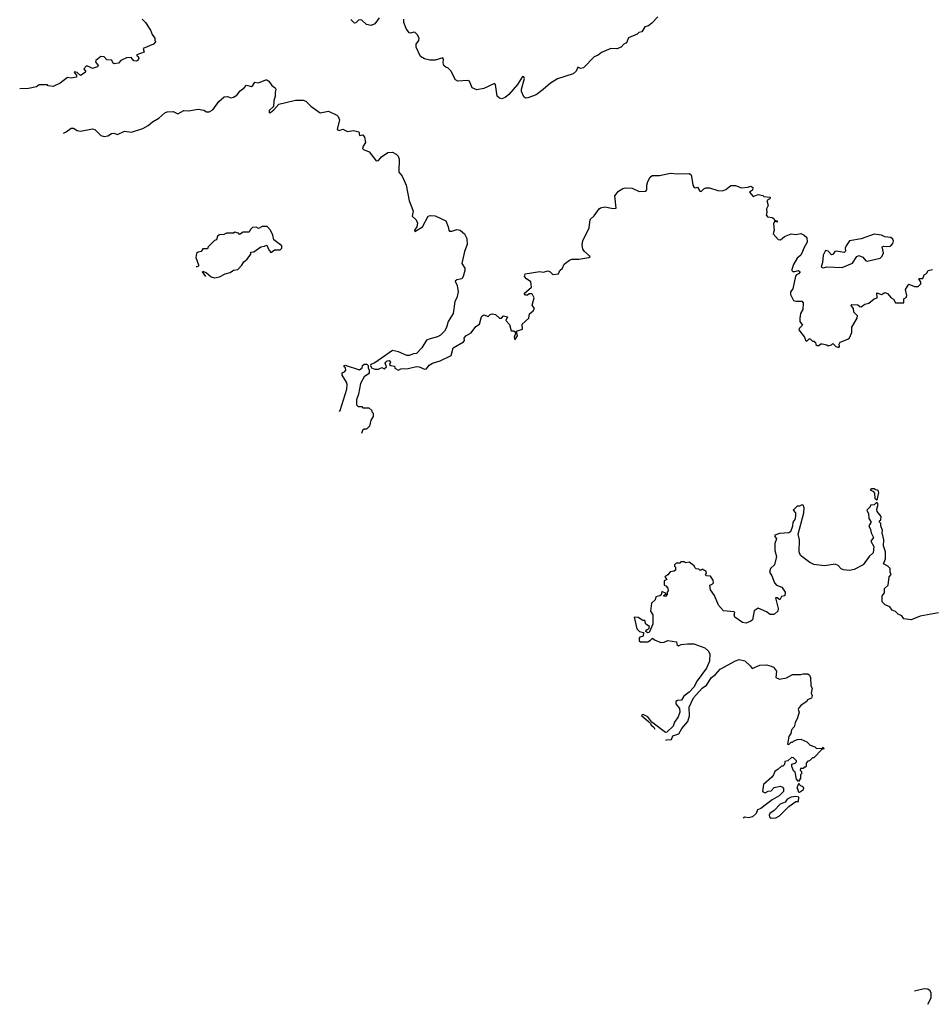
# Model space of a CAD drawing. Extents: x 1985742 to 2252716, y 78271 to 266492.
# Tile 1 of 250: x 2054112 to 2061804, y 115722 to 124020. Entities that reach past the tile are written whole.
import ezdxf

# ---------------------------------------------------------------- set-up
doc = ezdxf.new("R2010")
doc.units = 0

msp = doc.modelspace()

# ---------------------------------------------------------------- linework, layer by layer
at = {"layer": '0CON10XD'}
for points in [[(2055143.8, 124025), (2055172.5, 123995), (2055215, 123932.5), (2055227.5, 123895), (2055250, 123865), (2055250, 123845), (2055260, 123835), (2055240, 123815), (2055153.6, 123776.4), (2055160, 123745), (2055100, 123725), (2055100, 123715), (2055110, 123710), (2055115.8, 123695), (2055106.2, 123675), (2055095, 123670), (2055075, 123673.8), (2055050.7, 123700.7), (2055011.2, 123698.8), (2054963.3, 123676.7), (2054945, 123652.5), (2054909.3, 123649.3), (2054897.5, 123655), (2054888, 123678), (2054845, 123682.5), (2054825, 123707.5), (2054795, 123710), (2054753, 123677), (2054750, 123665), (2054772.5, 123635), (2054767.5, 123622.5), (2054725, 123607.5), (2054698.3, 123621.7), (2054675, 123630), (2054652.5, 123605), (2054666.4, 123586.4), (2054663.3, 123575), (2054625, 123550), (2054596.1, 123576.1), (2054575, 123580), (2054570, 123575), (2054591.7, 123551.7), (2054590, 123535), (2054545, 123526.7), (2054515, 123532.5), (2054454.1, 123485.9), (2054395, 123457.5), (2054353, 123463), (2054345, 123470), (2054275, 123470), (2054252.5, 123455), (2054185, 123439.2), (2054111.6, 123437.4)], [(2057142.2, 124035), (2057105, 123983.8), (2057075, 123972), (2057035, 123980), (2056996.2, 124015), (2056985, 124018), (2056967.5, 124015), (2056945, 123992.5), (2056935, 123990), (2056901.7, 124021.7)], [(2059490, 124045), (2059440, 123990), (2059411.2, 123968.8), (2059380.6, 123959.4), (2059355, 123917.5), (2059329.3, 123910.7), (2059315, 123897.5), (2059243.6, 123866.4), (2059227.5, 123825), (2059205, 123812.5), (2059181.2, 123788.8), (2059145, 123773.3), (2059095, 123777.5), (2059015, 123742.5), (2058988.3, 123721.7), (2058954.2, 123705.8), (2058864.5, 123615.5), (2058838, 123608), (2058815, 123620), (2058801.2, 123585), (2058776.2, 123565), (2058645, 123522), (2058585, 123486.2), (2058525, 123431.2), (2058465, 123388), (2058395, 123361.2), (2058375, 123360), (2058360.7, 123370.7), (2058341.2, 123415), (2058341.2, 123435), (2058365.7, 123524.3), (2058359.7, 123539.7), (2058349.7, 123540.3), (2058307.1, 123475), (2058235, 123388.8), (2058205, 123363.8), (2058175, 123353.8), (2058155, 123357.5), (2058136.4, 123376.4), (2058123, 123473), (2058115, 123482.5), (2058025, 123440), (2057965, 123430), (2057926.7, 123445), (2057901.7, 123501.7), (2057885, 123506.7), (2057805, 123502.5), (2057785, 123512.5), (2057745, 123590), (2057720, 123615), (2057705, 123617.5), (2057687.5, 123635), (2057680, 123655), (2057683.8, 123685), (2057677.5, 123697.5), (2057615, 123680), (2057567.7, 123677.7), (2057525, 123689.2), (2057489.7, 123709.7), (2057452.5, 123787.5), (2057454.2, 123815), (2057476.7, 123845), (2057477.5, 123865), (2057461.2, 123895), (2057445, 123910.8), (2057435, 123914.3), (2057405, 123905.8), (2057395, 123910), (2057369.2, 123945), (2057350, 123995), (2057350.8, 124025)], [(2054481.3, 123064.7), (2054502.5, 123075), (2054545, 123105.8), (2054565, 123106), (2054595, 123086.2), (2054625, 123081.4), (2054725, 123100.6), (2054745, 123093.8), (2054795, 123043.8), (2054825, 123034.2), (2054855, 123042), (2054885, 123060), (2054905, 123062.5), (2054935, 123053.3), (2054995, 123079.2), (2055055, 123071.9), (2055148.3, 123101.7), (2055195, 123127.5), (2055231.1, 123158.9), (2055285, 123191.1), (2055335, 123234.4), (2055355, 123244.4), (2055405, 123247.5), (2055445, 123226.2), (2055495, 123254), (2055535, 123252.5), (2055615, 123267.1), (2055665, 123258), (2055685, 123244.2), (2055707.3, 123242.7), (2055739.7, 123260.3), (2055790.4, 123329.6), (2055835, 123370), (2055863.4, 123373.4), (2055895, 123362), (2055915, 123368.1), (2055940.6, 123385), (2055969.5, 123420.5), (2056004.3, 123445), (2056022.1, 123467.9), (2056065, 123457.1), (2056077.1, 123465), (2056095, 123494), (2056125, 123488.6), (2056185, 123511.8), (2056195, 123512.7), (2056211.9, 123501.9), (2056235.7, 123465), (2056265.4, 123445.4), (2056270, 123435), (2056263.6, 123405), (2056266.2, 123375), (2056252.9, 123335), (2056252.3, 123287.7), (2056214.4, 123255), (2056213.8, 123235), (2056225, 123236.7), (2056255, 123260), (2056295, 123308.8), (2056355, 123321.4), (2056437.2, 123342.8), (2056501.2, 123341.2), (2056522.5, 123332.5), (2056565, 123292), (2056643.8, 123235), (2056715, 123249.4), (2056785, 123214), (2056795.8, 123205), (2056807.8, 123175), (2056787.5, 123095), (2056805, 123087.5), (2056835, 123097.5), (2056875, 123078.5), (2056925, 123086.9), (2056970, 123075), (2056975, 123043.8), (2057005, 123050), (2057019.3, 123029.3), (2057026.9, 122985), (2057005.6, 122955), (2057000.8, 122935), (2057010, 122925), (2057056.5, 122906.5), (2057115, 122830), (2057135, 122833.8), (2057160, 122865), (2057215, 122900), (2057255, 122902.5), (2057285, 122887.5), (2057300.7, 122870.7), (2057311.2, 122845), (2057307.5, 122735), (2057335, 122700), (2057368.8, 122625), (2057394.3, 122494.3), (2057416.8, 122436.8)], [(2057416.8, 122436.8), (2057427.5, 122405), (2057420, 122365), (2057454.3, 122334.3), (2057466, 122305), (2057458.8, 122275), (2057440, 122245), (2057443.6, 122233.6), (2057506.2, 122275), (2057555, 122363.3), (2057575, 122370), (2057615, 122367.5), (2057703.8, 122325), (2057724, 122275), (2057727.5, 122245), (2057735, 122237.5), (2057755, 122238), (2057795, 122252.9), (2057823.3, 122245), (2057862, 122215), (2057880.8, 122175), (2057882.5, 122125), (2057860, 122065), (2057837.5, 121965), (2057863.3, 121925), (2057863.8, 121905), (2057850, 121855), (2057837.5, 121835), (2057795, 121826.7), (2057783.3, 121815), (2057800, 121780), (2057807.7, 121727.7), (2057795.8, 121675), (2057780, 121645), (2057765.8, 121544.2), (2057722.3, 121477.7), (2057708.8, 121425), (2057691.2, 121395), (2057657.9, 121362.1), (2057633.1, 121346.9), (2057571.2, 121331.2), (2057540.5, 121319.5), (2057500, 121255), (2057455, 121208), (2057430, 121205), (2057395, 121188.8), (2057375, 121188.8), (2057305, 121220), (2057255, 121232.5), (2057105, 121127.5), (2057070, 121115), (2057067.5, 121105), (2057077, 121087), (2057105, 121073.3), (2057136.1, 121073.9), (2057165, 121087.5), (2057185, 121077.5), (2057202.5, 121095), (2057192.5, 121125), (2057197.5, 121135), (2057210, 121145), (2057225, 121146.7), (2057237.5, 121135), (2057230, 121115), (2057240, 121105), (2057270, 121100), (2057275, 121082.5), (2057305, 121067.5), (2057323.6, 121076.4), (2057385, 121080.8), (2057455, 121096.2), (2057480, 121095), (2057524.1, 121074.1), (2057541.7, 121078.3), (2057563, 121107), (2057590, 121125), (2057655, 121145.8), (2057749.5, 121190.5), (2057764.6, 121255.4), (2057853.8, 121305), (2057860, 121315), (2057859.2, 121335), (2057871.1, 121355), (2057917.8, 121382.2), (2057955, 121434), (2057986.2, 121455), (2058001.7, 121508.3), (2058008.3, 121521.7), (2058025, 121532.5), (2058061.7, 121518.3), (2058077.5, 121535), (2058095, 121541.2), (2058122.5, 121535), (2058155.9, 121504.1), (2058172.5, 121505), (2058190, 121525), (2058222.5, 121515), (2058210, 121485), (2058240, 121450), (2058255, 121397.5), (2058276.4, 121396.4), (2058292.5, 121385), (2058280, 121345), (2058285, 121322.5), (2058306.2, 121355), (2058300, 121395), (2058349.3, 121410.7), (2058347.5, 121455), (2058403.3, 121505), (2058409.3, 121540.7), (2058440, 121565), (2058450, 121585), (2058432.5, 121615), (2058448, 121675), (2058433, 121703), (2058425, 121710), (2058405, 121710), (2058391.7, 121698.3), (2058375, 121697.5), (2058363.6, 121713.6), (2058426.7, 121765), (2058419.5, 121809.5), (2058382.5, 121835), (2058367.5, 121855), (2058371.7, 121878.3), (2058495, 121896.7), (2058525, 121893.3), (2058565, 121903.3), (2058582.5, 121895), (2058605, 121872.5), (2058652.5, 121877.5), (2058663.3, 121905), (2058686.2, 121925), (2058700.7, 121959.3), (2058745, 121992.5), (2058765, 122002.5), (2058825, 122002.5), (2058910, 122015), (2058920, 122025), (2058873.3, 122065), (2058858.8, 122085), (2058852, 122125), (2058858.8, 122155), (2058911.9, 122265), (2058921.2, 122335), (2058955, 122368), (2058995, 122426.2), (2059007.5, 122435), (2059045, 122443.1), (2059115, 122429.2), (2059138, 122432), (2059128, 122535), (2059160, 122575), (2059195, 122596.9), (2059215, 122601.9), (2059275, 122599.2), (2059332.6, 122572.6), (2059388.8, 122575), (2059397.1, 122585), (2059396.5, 122625), (2059405, 122656.7), (2059425, 122694), (2059443.6, 122706.4), (2059505, 122706.9), (2059597.7, 122727.7), (2059655, 122720), (2059755, 122722.5), (2059767.5, 122715), (2059775, 122700), (2059786.7, 122626.7), (2059795, 122610), (2059805, 122602.5), (2059825, 122607.5), (2059843.3, 122575), (2059855, 122571.2), (2059877.5, 122595), (2059895, 122603.3), (2059925, 122602.5), (2059995, 122580), (2060035, 122578.8), (2060065, 122588.8), (2060106.1, 122623.9), (2060145, 122622), (2060195, 122602), (2060250.3, 122609.7), (2060275, 122615.8), (2060291.2, 122605), (2060288.1, 122581.9), (2060262.5, 122565), (2060295, 122530), (2060335, 122546.2), (2060375, 122537.5), (2060385, 122530), (2060437.5, 122525), (2060435, 122510), (2060410, 122495), (2060420, 122455), (2060407.5, 122425), (2060410, 122395), (2060402.5, 122375), (2060415, 122357.5), (2060455, 122353.3), (2060467.5, 122345), (2060475, 122330), (2060497.5, 122325), (2060495, 122312.5), (2060475, 122320), (2060465, 122300), (2060470, 122245), (2060463.3, 122215), (2060505, 122167.5), (2060525, 122163.3), (2060557.1, 122192.9), (2060615, 122214.2), (2060655, 122210), (2060695, 122218), (2060725, 122203.8), (2060746.7, 122185), (2060748, 122145), (2060720, 122095), (2060711.2, 122065), (2060695, 122036.7), (2060665, 122010), (2060635, 121957.5), (2060620, 121915), (2060620, 121905), (2060628.3, 121898.3), (2060645, 121896.7), (2060675, 121906.2), (2060688.8, 121895), (2060675, 121876.7), (2060659.3, 121870.7), (2060650.5, 121859.5), (2060627.3, 121752.7), (2060607.5, 121725), (2060607.5, 121705), (2060635, 121653.3), (2060655, 121646.7), (2060705, 121646.7), (2060716.2, 121635), (2060712.7, 121577.3), (2060694, 121545), (2060686.7, 121505), (2060687.5, 121475), (2060710, 121445), (2060681.7, 121418.3), (2060680, 121405), (2060727.5, 121345), (2060735, 121320), (2060745, 121310), (2060765, 121330), (2060775, 121330), (2060795, 121310), (2060810, 121310), (2060811.7, 121301.7), (2060820, 121300), (2060821.7, 121281.7), (2060833, 121273), (2060847, 121273), (2060863, 121287), (2060875, 121287.5), (2060915, 121280), (2060925, 121270), (2060955, 121280), (2060965, 121290), (2060990, 121265), (2061015, 121257.5), (2061022.5, 121265), (2061020, 121285), (2061028.3, 121301.7), (2061091.7, 121328.3), (2061105, 121340), (2061126.7, 121385), (2061125, 121427.5), (2061171.2, 121505), (2061172.5, 121525), (2061143.3, 121555), (2061140, 121585), (2061122.5, 121605), (2061120, 121615), (2061125, 121620), (2061175, 121617.5), (2061191.7, 121601.7), (2061205, 121600), (2061235, 121621.2), (2061269.7, 121630.3), (2061315, 121666.7), (2061340, 121675), (2061335, 121717.5), (2061375, 121703.3), (2061405, 121720), (2061425, 121712.5), (2061456.2, 121676.2), (2061476.7, 121665), (2061492.5, 121635), (2061565, 121632.5), (2061563, 121667), (2061585, 121680), (2061590, 121695), (2061576.7, 121745), (2061605, 121790), (2061655, 121772.5), (2061685, 121770), (2061707.5, 121795), (2061707, 121807), (2061690, 121835), (2061695, 121840), (2061725, 121840), (2061735, 121870), (2061755, 121880), (2061770, 121905), (2061805, 121913.3)], [(2055681, 121855.4), (2055652.5, 121895), (2055655, 121900), (2055685, 121886.7), (2055725, 121853.3), (2055755, 121843.3), (2055795, 121852.5), (2055843, 121877), (2055885, 121890), (2055915, 121910), (2055950, 121915), (2055985, 121950), (2056000.7, 121979.3), (2056028.3, 122001.7), (2056060, 122045), (2056060, 122060), (2056086.1, 122063.9), (2056143.3, 122106.7), (2056175, 122110), (2056195, 122120), (2056211.7, 122081.7), (2056220, 122075), (2056221.7, 122061.7), (2056235, 122060), (2056258.3, 122081.7), (2056308.3, 122081.7), (2056320, 122095), (2056320, 122115), (2056253.6, 122163.6), (2056246.7, 122205), (2056226.1, 122246.1), (2056196.4, 122276.4), (2056155, 122277.5), (2056125, 122260), (2056105, 122270), (2056075, 122267.5), (2056055, 122250), (2056045, 122230), (2055995, 122230), (2055965, 122210), (2055955, 122220), (2055925, 122230), (2055915, 122220), (2055855, 122220), (2055831.7, 122208.3), (2055795, 122207.5), (2055780, 122195), (2055770, 122165), (2055755, 122160), (2055721.7, 122128.3), (2055700, 122105), (2055695, 122090), (2055655, 122090), (2055640, 122065), (2055615, 122060), (2055601.7, 122048.3), (2055597.5, 122015), (2055620, 121955), (2055617.5, 121942.5), (2055605, 121937.5), (2055599.2, 121937.8)], [(2060885, 121928.8), (2060915, 121937.5), (2061045, 121932.5), (2061130.7, 121969.3), (2061167, 122023), (2061185, 122032.5), (2061218.3, 122018.3), (2061245, 121986.7), (2061255, 121983.8), (2061365, 122008.8), (2061382.7, 122027.3), (2061392.5, 122055), (2061381.2, 122105), (2061395, 122110.8), (2061442.5, 122107.5), (2061455, 122113.8), (2061471.2, 122135), (2061476.2, 122155), (2061470.7, 122170.7), (2061455, 122183.3), (2061405, 122191.2), (2061375, 122204.2), (2061315, 122211.2), (2061205, 122173.8), (2061105, 122156.7), (2061076.7, 122115), (2061070, 122095), (2061071.7, 122068.3), (2061061.7, 122058.3), (2060995, 122070), (2060983.3, 122065), (2060965, 122040), (2060955, 122038.8), (2060925, 122070), (2060905, 122076), (2060884.5, 122035.5), (2060878.8, 121975), (2060867.5, 121935), (2060885, 121928.8)], [(2056808.4, 120718.9), (2056812, 120725), (2056870, 120905), (2056872.5, 120945), (2056867.5, 120965), (2056830, 121025), (2056830, 121045), (2056848.3, 121051.7), (2056860, 121065), (2056857.5, 121085), (2056847.5, 121095), (2056847.5, 121105), (2056855, 121108.8), (2056975, 121070), (2056997.5, 121085), (2057002.5, 121105), (2057015, 121116.7), (2057037, 121117), (2057050, 121105), (2057047.5, 121085), (2057056.4, 121066.4), (2057057.5, 121045), (2057052.5, 121035), (2057015, 121010), (2056983.8, 120955), (2056967.5, 120865), (2056950, 120815), (2056950, 120775), (2056965, 120760), (2056995, 120760), (2057005, 120750), (2057055, 120750), (2057080, 120725), (2057080, 120715), (2057090, 120705), (2057090, 120675), (2057070, 120645), (2057060, 120595), (2057035, 120570), (2057015, 120570), (2057001.7, 120558.3), (2056993.8, 120532)], [(2061335, 119970), (2061323, 119983), (2061318.3, 120028.3), (2061310, 120040), (2061282.5, 120055), (2061295, 120070), (2061315, 120070), (2061325, 120060), (2061338.3, 120058.3), (2061347, 120047), (2061350, 120035), (2061335, 119970)], [(2061855, 119020), (2061703, 118993), (2061625, 118962.5), (2061565, 118970), (2061546.4, 118996.4), (2061515, 119010), (2061493.2, 119033.2), (2061464.3, 119044.3), (2061445, 119072.5), (2061407, 119087), (2061382.5, 119115), (2061380, 119165), (2061401.7, 119188.3), (2061400, 119225), (2061433.3, 119255), (2061440, 119325), (2061457.5, 119345), (2061447.5, 119365), (2061450, 119395), (2061430, 119415), (2061393.9, 119433.9), (2061410, 119475), (2061408.6, 119535), (2061391.4, 119585), (2061395.7, 119635), (2061382, 119695), (2061383.3, 119715), (2061370, 119755), (2061370, 119775), (2061360, 119785), (2061360, 119795), (2061370, 119805), (2061371.7, 119831.7), (2061340, 119875), (2061337.5, 119895), (2061347.5, 119937.5), (2061338.3, 119948.3), (2061331.7, 119948.3), (2061315, 119930), (2061281.7, 119928.3), (2061280, 119915), (2061253.3, 119886.7), (2061267.5, 119855), (2061270, 119815), (2061287.5, 119785), (2061268.8, 119755), (2061284.1, 119724.1), (2061288, 119695), (2061308.8, 119655), (2061284.5, 119625), (2061310.3, 119580.3), (2061305, 119527.5), (2061272.5, 119495), (2061222.5, 119425), (2061145, 119386.7), (2061105, 119378.8), (2061055, 119383.3), (2061035, 119392.5), (2061009.3, 119419.3), (2060985, 119432.5), (2060895, 119416.7), (2060805, 119427.5), (2060772.5, 119445), (2060692.5, 119505), (2060682, 119535), (2060683.3, 119635), (2060674.5, 119685), (2060722.3, 119865), (2060724.6, 119904.6), (2060715, 119928.6), (2060705, 119930), (2060685, 119918.6), (2060665, 119920), (2060630, 119885), (2060651.5, 119865), (2060650.5, 119835), (2060645, 119807.5), (2060627.5, 119785), (2060625, 119752.5), (2060608.8, 119705), (2060595, 119696.2), (2060515, 119690), (2060476.7, 119675), (2060476.2, 119665), (2060490, 119645), (2060476.7, 119605), (2060476.2, 119585), (2060476.4, 119546.4), (2060490, 119495), (2060473.3, 119425), (2060441.2, 119395), (2060432.5, 119365), (2060452.5, 119332.5), (2060473.9, 119273.9), (2060490, 119255), (2060535, 119237.5), (2060562.5, 119195), (2060560, 119165), (2060531.7, 119158.3), (2060518.3, 119131.7), (2060497, 119147), (2060483, 119147), (2060506.1, 119056.1), (2060502.5, 119035), (2060477, 119013)], [(2060477, 119013), (2060465, 119007.5), (2060438.3, 119008.3), (2060405, 119030), (2060335, 119060), (2060303, 119037), (2060287, 118963), (2060275, 118950), (2060235, 118932.5), (2060205, 118940), (2060140, 118985), (2060132.5, 119005), (2060140, 119025), (2060135, 119030), (2060045, 119037.5), (2060002.5, 119085), (2059967, 119167), (2059933.3, 119215), (2059930, 119255), (2059948.3, 119261.7), (2059960, 119275), (2059957, 119297), (2059935, 119330), (2059901.7, 119331.7), (2059892.5, 119345), (2059900, 119355), (2059898.3, 119368.3), (2059865, 119390), (2059855, 119380), (2059845, 119380), (2059835, 119390), (2059813, 119393), (2059801.7, 119401.7), (2059796.4, 119416.4), (2059755, 119447.5), (2059725, 119442.5), (2059715, 119450), (2059685, 119450), (2059675, 119440), (2059645, 119440), (2059630, 119425), (2059630, 119415), (2059640, 119405), (2059638.3, 119381.7), (2059627, 119373), (2059595, 119367.5), (2059575, 119340), (2059550, 119325), (2059567.5, 119302.5), (2059545, 119290), (2059542.5, 119255), (2059558.8, 119248.8), (2059575, 119230), (2059577.5, 119205), (2059570, 119195), (2059570, 119175), (2059555, 119160), (2059541.7, 119161.7), (2059541.7, 119168.3), (2059560, 119185), (2059525, 119200), (2059518.3, 119171.7), (2059507, 119163), (2059473.6, 119156.4), (2059468.3, 119131.7), (2059438.3, 119101.7), (2059430, 119035), (2059447.5, 119005), (2059447.5, 118925), (2059417.5, 118855), (2059403, 118853), (2059390, 118865), (2059395, 118880), (2059405, 118880), (2059418.3, 118891.7), (2059420, 118905), (2059390, 118925), (2059380, 118955), (2059365, 118957.5), (2059325, 118982.5), (2059290, 118985), (2059312.5, 118885), (2059335, 118863.3), (2059370, 118855), (2059366.4, 118823.6), (2059340, 118815), (2059333, 118807), (2059332.5, 118785), (2059345, 118777.5), (2059405, 118776.7), (2059430, 118790), (2059445, 118807.5), (2059463, 118793), (2059515, 118771.2), (2059545, 118774), (2059575, 118786.7), (2059647, 118777), (2059650, 118755), (2059665, 118743.3), (2059686.2, 118753.8), (2059739.3, 118760.7), (2059795, 118760), (2059886.2, 118726.2), (2059915, 118700), (2059927.5, 118675), (2059926.7, 118615), (2059902, 118555), (2059822.7, 118447.3), (2059795, 118394.2), (2059755, 118352), (2059710.3, 118319.7), (2059690, 118285), (2059655, 118282.5), (2059642.5, 118275), (2059643.3, 118255), (2059672.5, 118215), (2059676, 118185), (2059662.9, 118145), (2059631.2, 118098.8), (2059618.8, 118065), (2059566, 118015), (2059555, 118013.1), (2059440.6, 118100.6), (2059405, 118144), (2059367, 118163), (2059357.5, 118162.5), (2059353.8, 118155), (2059413.6, 118103.6), (2059429.1, 118089.1), (2059434.1, 118074.1), (2059456, 118056), (2059466.1, 118039.8)], [(2059557.8, 117947.4), (2059565, 117950.8), (2059605.8, 117954.2), (2059617, 117983), (2059668, 118002), (2059694, 118045), (2059744.2, 118105), (2059757, 118153), (2059754.2, 118225), (2059790, 118305), (2059865, 118387.1), (2059899.5, 118410.5), (2059943.3, 118475), (2059977.7, 118502.3), (2060015, 118546.7), (2060145, 118616.7), (2060176.4, 118626.4), (2060225, 118616.7), (2060270, 118575), (2060285, 118552.5), (2060349.3, 118579.3), (2060405, 118583.3), (2060445, 118572.5), (2060465, 118562.5), (2060489.5, 118529.5), (2060486.4, 118476.4), (2060515, 118463.3), (2060575, 118473.8), (2060625, 118502.5), (2060695, 118500), (2060715, 118506.7), (2060755, 118506.7), (2060770, 118495), (2060776.7, 118475), (2060780, 118405), (2060792.5, 118385), (2060782.5, 118345), (2060790, 118325), (2060787, 118303), (2060753.3, 118286.7), (2060745, 118273.3), (2060698.3, 118241.7), (2060679.3, 118220.7), (2060673.3, 118205), (2060682.5, 118185), (2060667.5, 118135), (2060647.5, 118095), (2060640.7, 118059.3), (2060617.5, 118035), (2060612.5, 118005), (2060595, 117980), (2060582.5, 117915), (2060595, 117910), (2060615, 117930), (2060625, 117930), (2060635, 117940), (2060665, 117952.5), (2060695, 117956.7), (2060745, 117933.3), (2060775, 117906.7), (2060815, 117892.5), (2060828.3, 117878.3), (2060875, 117880), (2060885, 117890), (2060890, 117875), (2060871.7, 117868.3), (2060805, 117800), (2060795, 117800), (2060770, 117775), (2060755, 117770), (2060740, 117755), (2060740, 117725), (2060735, 117720), (2060725, 117720), (2060715, 117710), (2060691.7, 117708.3), (2060690, 117695), (2060700, 117685), (2060700, 117665), (2060692.5, 117655), (2060691.7, 117628.3), (2060675, 117600), (2060658.3, 117618.3), (2060647, 117677), (2060635, 117690), (2060620, 117725), (2060620, 117745), (2060647, 117753), (2060660, 117765), (2060660, 117775), (2060635, 117800), (2060618.3, 117801.7), (2060587, 117773), (2060561.7, 117768.3), (2060558.3, 117741.7), (2060545, 117730), (2060531.7, 117728.3), (2060505, 117702.5), (2060477, 117683), (2060466.7, 117655), (2060452.7, 117637.3), (2060382.5, 117575), (2060372.5, 117515), (2060395, 117504), (2060420.8, 117519.2), (2060445, 117522), (2060471.9, 117548.1), (2060525, 117558.8), (2060541.4, 117551.4), (2060549.7, 117539.7), (2060549.2, 117515), (2060512.6, 117477.4), (2060454.6, 117445.4), (2060357.8, 117372.2), (2060330, 117360), (2060320, 117330), (2060288.3, 117301.7), (2060255, 117292.5), (2060225, 117300), (2060210, 117290)], [(2060685, 117510), (2060718.3, 117531.7), (2060720, 117545), (2060708.3, 117558.3), (2060690, 117565), (2060688.3, 117578.3), (2060675, 117580), (2060662.5, 117545), (2060671.7, 117531.7), (2060673, 117513), (2060685, 117510)], [(2060445, 117290), (2060485, 117294), (2060515, 117308.8), (2060595, 117388.8), (2060655, 117430), (2060675, 117430), (2060678.3, 117468.3), (2060655, 117472.5), (2060615, 117467.5), (2060580.3, 117449.7), (2060565, 117424), (2060521.7, 117408.3), (2060472, 117355), (2060435, 117328.8), (2060429.2, 117315), (2060430.3, 117300.3), (2060445, 117290)], [(2061765.8, 115721.6), (2061794.3, 115775.7), (2061794.3, 115815), (2061785, 115836), (2061765, 115850), (2061735, 115851.5), (2061654.9, 115833.5)]]:
    msp.add_lwpolyline(points, dxfattribs=at)

doc.saveas('drawing.dxf')
